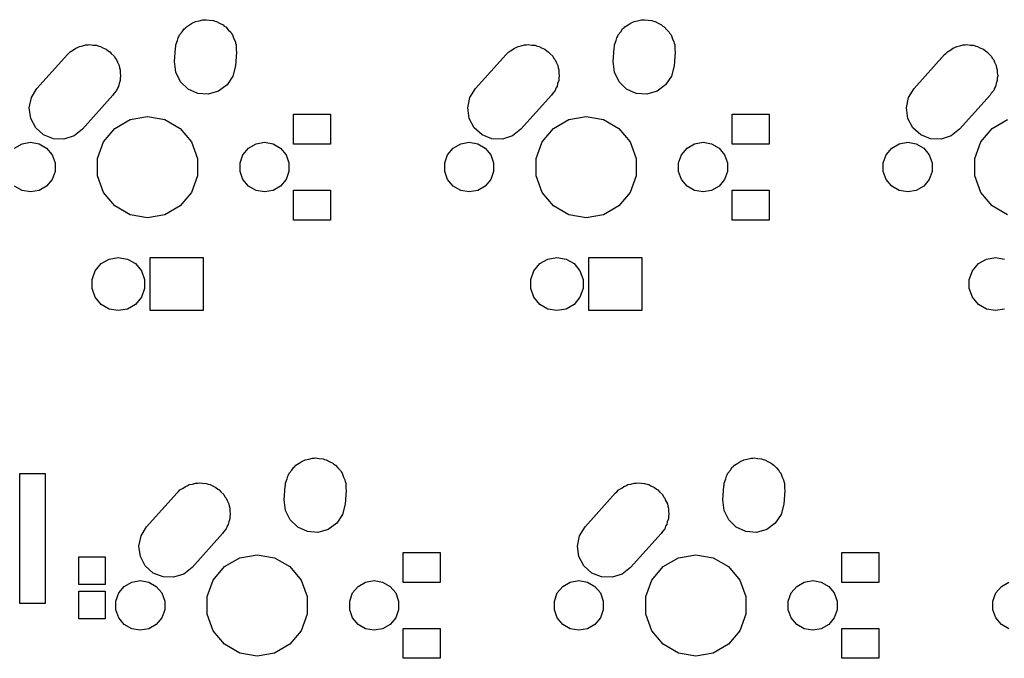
# Model space of a CAD drawing. Extents: x 50 to 349, y -142 to -48.
# Tile 8 of 22: x 80 to 123, y -98 to -70. Entities that reach past the tile are written whole.
import ezdxf

# ---------------------------------------------------------------- set-up
doc = ezdxf.new("R2010")
doc.units = 0
doc.header["$MEASUREMENT"] = 0
doc.layers.add('BLACK', color=7, linetype='CONTINUOUS')

msp = doc.modelspace()

# ---------------------------------------------------------------- linework, layer by layer
at = {"layer": 'Black'}
for p, q in [((87.3639, -70.1561), (87.4101, -70.1011)), ((87.4101, -70.1011), (87.5522, -70.0191)), ((87.5522, -70.0191), (87.6834, -69.9235)), ((87.6834, -69.9235), (87.7517, -69.9038)), ((87.7517, -69.9038), (87.8101, -69.8702)), ((87.8101, -69.8702), (87.9617, -69.8434)), ((87.9617, -69.8434), (88.1257, -69.7962)), ((88.1257, -69.7962), (88.2002, -69.8014)), ((88.2002, -69.8014), (88.265, -69.7899)), ((88.265, -69.7899), (88.4131, -69.8161)), ((88.4131, -69.8161), (88.5847, -69.8279)), ((88.5847, -69.8279), (88.6535, -69.8584)), ((88.6535, -69.8584), (88.7199, -69.8702)), ((88.7199, -69.8702), (88.8532, -69.9471)), ((88.8532, -69.9471), (89.0053, -70.0147)), ((89.0053, -70.0147), (89.0577, -70.0652)), ((89.0577, -70.0652), (89.1199, -70.1011)), ((89.1199, -70.1011), (89.2254, -70.2268)), ((106.414, -70.1561), (106.46, -70.1011)), ((106.46, -70.1011), (106.602, -70.0191)), ((106.602, -70.0191), (106.733, -69.9235)), ((106.733, -69.9235), (106.802, -69.9038)), ((106.802, -69.9038), (106.86, -69.8702)), ((106.86, -69.8702), (107.012, -69.8434)), ((107.012, -69.8434), (107.176, -69.7962)), ((107.176, -69.7962), (107.25, -69.8014)), ((107.25, -69.8014), (107.315, -69.7899)), ((107.315, -69.7899), (107.463, -69.8161)), ((107.463, -69.8161), (107.635, -69.8279)), ((107.635, -69.8279), (107.704, -69.8584)), ((107.704, -69.8584), (107.77, -69.8702)), ((107.77, -69.8702), (107.903, -69.9471)), ((107.903, -69.9471), (108.055, -70.0147)), ((108.055, -70.0147), (108.108, -70.0652)), ((108.108, -70.0652), (108.17, -70.1011)), ((108.17, -70.1011), (108.275, -70.2268)), ((87.0545, -70.5761), (87.0862, -70.5289)), ((87.0862, -70.5289), (87.1131, -70.455)), ((87.1131, -70.455), (87.2286, -70.3173)), ((87.2286, -70.3173), (87.3114, -70.1943)), ((87.3114, -70.1943), (87.3639, -70.1561)), ((89.2254, -70.2268), (89.3366, -70.334)), ((89.3366, -70.334), (89.3663, -70.3947)), ((89.3663, -70.3947), (89.4169, -70.455)), ((89.4169, -70.455), (89.4783, -70.6238)), ((106.104, -70.5761), (106.136, -70.5289)), ((106.136, -70.5289), (106.163, -70.455)), ((106.163, -70.455), (106.279, -70.3173)), ((106.279, -70.3173), (106.361, -70.1943)), ((106.361, -70.1943), (106.414, -70.1561)), ((108.275, -70.2268), (108.387, -70.334)), ((108.387, -70.334), (108.416, -70.3947)), ((108.416, -70.3947), (108.467, -70.455)), ((108.467, -70.455), (108.528, -70.6238)), ((82.6859, -70.9988), (82.7701, -70.9502)), ((82.7701, -70.9502), (82.9103, -70.9254)), ((82.9103, -70.9254), (83.0442, -70.8817)), ((83.0442, -70.8817), (83.1404, -70.8849)), ((83.1404, -70.8849), (83.225, -70.8699)), ((83.225, -70.8699), (83.3488, -70.8918)), ((83.3488, -70.8918), (83.5041, -70.8969)), ((83.5041, -70.8969), (83.6026, -70.9365)), ((83.6026, -70.9365), (83.6799, -70.9502)), ((83.6799, -70.9502), (83.7794, -71.0076)), ((86.9436, -71.0227), (86.9551, -70.976)), ((86.9551, -70.889), (87.0231, -70.7022)), ((86.9551, -70.976), (86.9551, -70.889)), ((87.0231, -70.7022), (87.0545, -70.5761)), ((89.4783, -70.6238), (89.5387, -70.7474)), ((89.5387, -70.7474), (89.5451, -70.8073)), ((89.5451, -70.8073), (89.5749, -70.889)), ((89.5749, -70.889), (89.5749, -71.0878)), ((101.736, -70.9988), (101.82, -70.9502)), ((101.82, -70.9502), (101.96, -70.9254)), ((101.96, -70.9254), (102.094, -70.8817)), ((102.094, -70.8817), (102.19, -70.8849)), ((102.19, -70.8849), (102.275, -70.8699)), ((102.275, -70.8699), (102.399, -70.8918)), ((102.399, -70.8918), (102.554, -70.8969)), ((102.554, -70.8969), (102.653, -70.9365)), ((102.653, -70.9365), (102.73, -70.9502)), ((102.73, -70.9502), (102.829, -71.0076)), ((105.994, -71.0227), (106.005, -70.976)), ((106.005, -70.889), (106.073, -70.7022)), ((106.005, -70.976), (106.005, -70.889)), ((106.073, -70.7022), (106.104, -70.5761)), ((108.528, -70.6238), (108.589, -70.7474)), ((108.589, -70.7474), (108.595, -70.8073)), ((108.595, -70.8073), (108.625, -70.889)), ((108.625, -70.889), (108.625, -71.0878)), ((120.786, -70.9988), (120.87, -70.9502)), ((120.87, -70.9502), (121.01, -70.9254)), ((121.01, -70.9254), (121.144, -70.8817)), ((121.144, -70.8817), (121.24, -70.8849)), ((121.24, -70.8849), (121.325, -70.8699)), ((121.325, -70.8699), (121.449, -70.8918)), ((121.449, -70.8918), (121.604, -70.8969)), ((121.604, -70.8969), (121.703, -70.9365)), ((121.703, -70.9365), (121.78, -70.9502)), ((121.78, -70.9502), (121.879, -71.0076)), ((80.9229, -72.7817), (82.2447, -71.3086)), ((82.2447, -71.3086), (82.2986, -71.2663)), ((82.2986, -71.2663), (82.3701, -71.1811)), ((82.3701, -71.1811), (82.511, -71.0997)), ((82.511, -71.0997), (82.6068, -71.0246)), ((82.6068, -71.0246), (82.6859, -70.9988)), ((83.7794, -71.0076), (83.9311, -71.0686)), ((83.9311, -71.0686), (84.0142, -71.1432)), ((84.0142, -71.1432), (84.0799, -71.1811)), ((84.0799, -71.1811), (84.1513, -71.2662)), ((84.1513, -71.2662), (84.2736, -71.3759)), ((84.2736, -71.3759), (84.3264, -71.4749)), ((86.9027, -71.615), (86.9436, -71.0227)), ((89.5873, -71.205), (89.5464, -71.7973)), ((89.5749, -71.0878), (89.5873, -71.205)), ((99.9729, -72.7817), (101.295, -71.3086)), ((101.295, -71.3086), (101.349, -71.2663)), ((101.349, -71.2663), (101.42, -71.1811)), ((101.42, -71.1811), (101.561, -71.0997)), ((101.561, -71.0997), (101.657, -71.0246)), ((101.657, -71.0246), (101.736, -70.9988)), ((102.829, -71.0076), (102.981, -71.0686)), ((102.981, -71.0686), (103.064, -71.1432)), ((103.064, -71.1432), (103.13, -71.1811)), ((103.13, -71.1811), (103.201, -71.2662)), ((103.201, -71.2662), (103.324, -71.3759)), ((103.324, -71.3759), (103.376, -71.4749)), ((105.953, -71.615), (105.994, -71.0227)), ((108.637, -71.205), (108.596, -71.7973)), ((108.625, -71.0878), (108.637, -71.205)), ((119.023, -72.7817), (120.345, -71.3086)), ((120.345, -71.3086), (120.399, -71.2663)), ((120.399, -71.2663), (120.47, -71.1811)), ((120.47, -71.1811), (120.611, -71.0997)), ((120.611, -71.0997), (120.707, -71.0246)), ((120.707, -71.0246), (120.786, -70.9988)), ((121.879, -71.0076), (122.031, -71.0686)), ((122.031, -71.0686), (122.114, -71.1432)), ((122.114, -71.1432), (122.18, -71.1811)), ((122.18, -71.1811), (122.251, -71.2662)), ((122.251, -71.2662), (122.374, -71.3759)), ((122.374, -71.3759), (122.426, -71.4749)), ((84.3264, -71.4749), (84.3769, -71.535)), ((84.3769, -71.535), (84.4161, -71.6429)), ((84.4161, -71.6429), (84.4903, -71.7818)), ((84.4903, -71.7818), (84.5055, -71.8883)), ((86.9513, -72.0726), (86.9027, -71.615)), ((89.5464, -71.7973), (89.4355, -72.2439)), ((103.376, -71.4749), (103.427, -71.535)), ((103.427, -71.535), (103.466, -71.6429)), ((103.466, -71.6429), (103.54, -71.7818)), ((103.54, -71.7818), (103.555, -71.8883)), ((106.001, -72.0726), (105.953, -71.615)), ((108.596, -71.7973), (108.486, -72.2439)), ((122.426, -71.4749), (122.477, -71.535)), ((122.477, -71.535), (122.516, -71.6429)), ((122.516, -71.6429), (122.59, -71.7818)), ((122.59, -71.7818), (122.605, -71.8883)), ((84.5055, -71.8883), (84.5349, -71.969)), ((84.5349, -71.969), (84.5349, -72.0947)), ((84.5349, -72.0947), (84.5552, -72.2374)), ((84.5552, -72.2374), (84.5349, -72.3337)), ((87.1534, -72.486), (86.9513, -72.0726)), ((89.4355, -72.2439), (89.1786, -72.6257)), ((103.555, -71.8883), (103.585, -71.969)), ((103.585, -71.969), (103.585, -72.0947)), ((103.585, -72.0947), (103.605, -72.2374)), ((103.605, -72.2374), (103.585, -72.3337)), ((106.203, -72.486), (106.001, -72.0726)), ((108.486, -72.2439), (108.229, -72.6257)), ((122.605, -71.8883), (122.635, -71.969)), ((122.635, -71.969), (122.635, -72.0947)), ((122.635, -72.0947), (122.655, -72.2374)), ((122.655, -72.2374), (122.635, -72.3337)), ((84.4603, -72.6877), (84.4149, -72.7605)), ((84.4862, -72.5647), (84.4603, -72.6877)), ((84.5349, -72.431), (84.4862, -72.5647)), ((84.5349, -72.3337), (84.5349, -72.431)), ((87.4847, -72.8053), (87.1534, -72.486)), ((89.1786, -72.6257), (88.8066, -72.8965)), ((103.51, -72.6877), (103.465, -72.7605)), ((103.536, -72.5647), (103.51, -72.6877)), ((103.585, -72.431), (103.536, -72.5647)), ((103.585, -72.3337), (103.585, -72.431)), ((106.535, -72.8053), (106.203, -72.486)), ((108.229, -72.6257), (107.857, -72.8965)), ((122.56, -72.6877), (122.515, -72.7605)), ((122.586, -72.5647), (122.56, -72.6877)), ((122.635, -72.431), (122.586, -72.5647)), ((122.635, -72.3337), (122.635, -72.431)), ((80.6797, -73.1723), (80.9229, -72.7817)), ((84.2171, -73.0783), (82.8953, -74.5514)), ((84.2723, -72.9897), (84.2171, -73.0783)), ((84.3769, -72.865), (84.2723, -72.9897)), ((84.4149, -72.7605), (84.3769, -72.865)), ((87.9053, -72.9921), (87.4847, -72.8053)), ((88.3643, -73.0238), (87.9053, -72.9921)), ((88.8066, -72.8965), (88.3643, -73.0238)), ((99.7297, -73.1723), (99.9729, -72.7817)), ((103.267, -73.0783), (101.945, -74.5514)), ((103.322, -72.9897), (103.267, -73.0783)), ((103.427, -72.865), (103.322, -72.9897)), ((103.465, -72.7605), (103.427, -72.865)), ((106.955, -72.9921), (106.535, -72.8053)), ((107.414, -73.0238), (106.955, -72.9921)), ((107.857, -72.8965), (107.414, -73.0238)), ((118.78, -73.1723), (119.023, -72.7817)), ((122.317, -73.0783), (120.995, -74.5514)), ((122.372, -72.9897), (122.317, -73.0783)), ((122.477, -72.865), (122.372, -72.9897)), ((122.515, -72.7605), (122.477, -72.865)), ((80.5848, -73.6226), (80.6797, -73.1723)), ((99.6348, -73.6226), (99.7297, -73.1723)), ((118.685, -73.6226), (118.78, -73.1723)), ((80.6497, -74.0782), (80.5848, -73.6226)), ((92.0687, -75.2), (92.0687, -73.9)), ((92.0687, -73.9), (93.6688, -73.9)), ((93.6688, -73.9), (93.6688, -75.2)), ((99.6997, -74.0782), (99.6348, -73.6226)), ((111.119, -75.2), (111.119, -73.9)), ((111.119, -73.9), (112.719, -73.9)), ((112.719, -73.9), (112.719, -75.2)), ((118.75, -74.0782), (118.685, -73.6226)), ((80.8664, -74.4841), (80.6497, -74.0782)), ((84.3094, -74.513), (84.9718, -74.1305)), ((84.9718, -74.1305), (85.725, -73.9977)), ((85.725, -73.9977), (86.4782, -74.1305)), ((86.4782, -74.1305), (87.1406, -74.513)), ((99.9164, -74.4841), (99.6997, -74.0782)), ((103.359, -74.513), (104.022, -74.1305)), ((104.022, -74.1305), (104.775, -73.9977)), ((104.775, -73.9977), (105.528, -74.1305)), ((105.528, -74.1305), (106.191, -74.513)), ((118.966, -74.4841), (118.75, -74.0782)), ((122.409, -74.513), (123.072, -74.1305)), ((81.2089, -74.7914), (80.8664, -74.4841)), ((81.6359, -74.9631), (81.2089, -74.7914)), ((82.5332, -74.8354), (82.0958, -74.9783)), ((82.8953, -74.5514), (82.5332, -74.8354)), ((83.8178, -75.0989), (84.3094, -74.513)), ((87.1406, -74.513), (87.6322, -75.0989)), ((100.259, -74.7914), (99.9164, -74.4841)), ((100.686, -74.9631), (100.259, -74.7914)), ((101.583, -74.8354), (101.146, -74.9783)), ((101.945, -74.5514), (101.583, -74.8354)), ((102.868, -75.0989), (103.359, -74.513)), ((106.191, -74.513), (106.682, -75.0989)), ((119.309, -74.7914), (118.966, -74.4841)), ((119.736, -74.9631), (119.309, -74.7914)), ((120.633, -74.8354), (120.196, -74.9783)), ((120.995, -74.5514), (120.633, -74.8354)), ((121.918, -75.0989), (122.409, -74.513)), ((79.9514, -75.3734), (80.2759, -75.186)), ((80.2759, -75.186), (80.645, -75.1209)), ((80.645, -75.1209), (81.0141, -75.186)), ((81.0141, -75.186), (81.3386, -75.3734)), ((82.0958, -74.9783), (81.6359, -74.9631)), ((83.5562, -75.8176), (83.8178, -75.0989)), ((87.6322, -75.0989), (87.8938, -75.8176)), ((90.1114, -75.3734), (90.4359, -75.186)), ((90.4359, -75.186), (90.805, -75.1209)), ((90.805, -75.1209), (91.1741, -75.186)), ((91.1741, -75.186), (91.4986, -75.3734)), ((93.6688, -75.2), (92.0687, -75.2)), ((99.0014, -75.3734), (99.3259, -75.186)), ((99.3259, -75.186), (99.695, -75.1209)), ((99.695, -75.1209), (100.064, -75.186)), ((100.064, -75.186), (100.389, -75.3734)), ((101.146, -74.9783), (100.686, -74.9631)), ((102.606, -75.8176), (102.868, -75.0989)), ((106.682, -75.0989), (106.944, -75.8176)), ((109.161, -75.3734), (109.486, -75.186)), ((109.486, -75.186), (109.855, -75.1209)), ((109.855, -75.1209), (110.224, -75.186)), ((110.224, -75.186), (110.549, -75.3734)), ((112.719, -75.2), (111.119, -75.2)), ((118.051, -75.3734), (118.376, -75.186)), ((118.376, -75.186), (118.745, -75.1209)), ((118.745, -75.1209), (119.114, -75.186)), ((119.114, -75.186), (119.439, -75.3734)), ((120.196, -74.9783), (119.736, -74.9631)), ((121.656, -75.8176), (121.918, -75.0989)), ((81.3386, -75.3734), (81.5795, -75.6604)), ((81.5795, -75.6604), (81.7077, -76.0126)), ((89.7423, -76.0126), (89.8705, -75.6604)), ((89.8705, -75.6604), (90.1114, -75.3734)), ((91.4986, -75.3734), (91.7395, -75.6604)), ((91.7395, -75.6604), (91.8677, -76.0126)), ((98.6323, -76.0126), (98.7605, -75.6604)), ((98.7605, -75.6604), (99.0014, -75.3734)), ((100.389, -75.3734), (100.63, -75.6604)), ((100.63, -75.6604), (100.758, -76.0126)), ((108.792, -76.0126), (108.92, -75.6604)), ((108.92, -75.6604), (109.161, -75.3734)), ((110.549, -75.3734), (110.79, -75.6604)), ((110.79, -75.6604), (110.918, -76.0126)), ((117.682, -76.0126), (117.81, -75.6604)), ((117.81, -75.6604), (118.051, -75.3734)), ((119.439, -75.3734), (119.68, -75.6604)), ((119.68, -75.6604), (119.808, -76.0126)), ((81.7077, -76.0126), (81.7077, -76.3874)), ((83.5562, -76.5824), (83.5562, -75.8176)), ((87.8938, -75.8176), (87.8938, -76.5824)), ((89.7423, -76.3874), (89.7423, -76.0126)), ((91.8677, -76.0126), (91.8677, -76.3874)), ((98.6323, -76.3874), (98.6323, -76.0126)), ((100.758, -76.0126), (100.758, -76.3874)), ((102.606, -76.5824), (102.606, -75.8176)), ((106.944, -75.8176), (106.944, -76.5824)), ((108.792, -76.3874), (108.792, -76.0126)), ((110.918, -76.0126), (110.918, -76.3874)), ((117.682, -76.3874), (117.682, -76.0126)), ((119.808, -76.0126), (119.808, -76.3874)), ((121.656, -76.5824), (121.656, -75.8176)), ((81.7077, -76.3874), (81.5795, -76.7396)), ((89.8705, -76.7396), (89.7423, -76.3874)), ((91.8677, -76.3874), (91.7395, -76.7396)), ((98.7605, -76.7396), (98.6323, -76.3874)), ((100.758, -76.3874), (100.63, -76.7396)), ((108.92, -76.7396), (108.792, -76.3874)), ((110.918, -76.3874), (110.79, -76.7396)), ((117.81, -76.7396), (117.682, -76.3874)), ((119.808, -76.3874), (119.68, -76.7396)), ((81.5795, -76.7396), (81.3386, -77.0266)), ((83.8178, -77.3011), (83.5562, -76.5824)), ((87.8938, -76.5824), (87.6322, -77.3011)), ((90.1114, -77.0266), (89.8705, -76.7396)), ((91.7395, -76.7396), (91.4986, -77.0266)), ((99.0014, -77.0266), (98.7605, -76.7396)), ((100.63, -76.7396), (100.389, -77.0266)), ((102.868, -77.3011), (102.606, -76.5824)), ((106.944, -76.5824), (106.682, -77.3011)), ((109.161, -77.0266), (108.92, -76.7396)), ((110.79, -76.7396), (110.549, -77.0266)), ((118.051, -77.0266), (117.81, -76.7396)), ((119.68, -76.7396), (119.439, -77.0266)), ((121.918, -77.3011), (121.656, -76.5824)), ((80.2759, -77.214), (79.9514, -77.0266)), ((80.645, -77.2791), (80.2759, -77.214)), ((81.0141, -77.214), (80.645, -77.2791)), ((81.3386, -77.0266), (81.0141, -77.214)), ((84.3094, -77.887), (83.8178, -77.3011)), ((87.6322, -77.3011), (87.1406, -77.887)), ((90.4359, -77.214), (90.1114, -77.0266)), ((90.805, -77.2791), (90.4359, -77.214)), ((91.1741, -77.214), (90.805, -77.2791)), ((91.4986, -77.0266), (91.1741, -77.214)), ((92.0687, -78.5), (92.0687, -77.2)), ((92.0687, -77.2), (93.6688, -77.2)), ((93.6688, -77.2), (93.6688, -78.5)), ((99.3259, -77.214), (99.0014, -77.0266)), ((99.695, -77.2791), (99.3259, -77.214)), ((100.064, -77.214), (99.695, -77.2791)), ((100.389, -77.0266), (100.064, -77.214)), ((103.359, -77.887), (102.868, -77.3011)), ((106.682, -77.3011), (106.191, -77.887)), ((109.486, -77.214), (109.161, -77.0266)), ((109.855, -77.2791), (109.486, -77.214)), ((110.224, -77.214), (109.855, -77.2791)), ((110.549, -77.0266), (110.224, -77.214)), ((111.119, -78.5), (111.119, -77.2)), ((111.119, -77.2), (112.719, -77.2)), ((112.719, -77.2), (112.719, -78.5)), ((118.376, -77.214), (118.051, -77.0266)), ((118.745, -77.2791), (118.376, -77.214)), ((119.114, -77.214), (118.745, -77.2791)), ((119.439, -77.0266), (119.114, -77.214)), ((122.409, -77.887), (121.918, -77.3011)), ((84.9718, -78.2695), (84.3094, -77.887)), ((87.1406, -77.887), (86.4782, -78.2695)), ((104.022, -78.2695), (103.359, -77.887)), ((106.191, -77.887), (105.528, -78.2695)), ((123.072, -78.2695), (122.409, -77.887)), ((85.725, -78.4023), (84.9718, -78.2695)), ((86.4782, -78.2695), (85.725, -78.4023)), ((93.6688, -78.5), (92.0687, -78.5)), ((104.775, -78.4023), (104.022, -78.2695)), ((105.528, -78.2695), (104.775, -78.4023)), ((112.719, -78.5), (111.119, -78.5)), ((83.4531, -80.7015), (83.7114, -80.3938)), ((83.7114, -80.3938), (84.0593, -80.1929)), ((84.0593, -80.1929), (84.455, -80.1231)), ((84.455, -80.1231), (84.8507, -80.1929)), ((84.8507, -80.1929), (85.1986, -80.3938)), ((85.1986, -80.3938), (85.4569, -80.7015)), ((85.8425, -82.4325), (85.8425, -80.1275)), ((85.8425, -80.1275), (88.1475, -80.1275)), ((88.1475, -80.1275), (88.1475, -82.4325)), ((102.503, -80.7015), (102.761, -80.3938)), ((102.761, -80.3938), (103.109, -80.1929)), ((103.109, -80.1929), (103.505, -80.1231)), ((103.505, -80.1231), (103.901, -80.1929)), ((103.901, -80.1929), (104.249, -80.3938)), ((104.249, -80.3938), (104.507, -80.7015)), ((104.892, -82.4325), (104.892, -80.1275)), ((104.892, -80.1275), (107.197, -80.1275)), ((107.197, -80.1275), (107.197, -82.4325)), ((121.553, -80.7015), (121.811, -80.3938)), ((121.811, -80.3938), (122.159, -80.1929)), ((122.159, -80.1929), (122.555, -80.1231)), ((122.555, -80.1231), (122.951, -80.1929)), ((83.3157, -81.0791), (83.4531, -80.7015)), ((85.4569, -80.7015), (85.5943, -81.0791)), ((102.366, -81.0791), (102.503, -80.7015)), ((104.507, -80.7015), (104.644, -81.0791)), ((121.416, -81.0791), (121.553, -80.7015)), ((83.3157, -81.4809), (83.3157, -81.0791)), ((85.5943, -81.0791), (85.5943, -81.4809)), ((102.366, -81.4809), (102.366, -81.0791)), ((104.644, -81.0791), (104.644, -81.4809)), ((121.416, -81.4809), (121.416, -81.0791)), ((83.4531, -81.8585), (83.3157, -81.4809)), ((85.5943, -81.4809), (85.4569, -81.8585)), ((102.503, -81.8585), (102.366, -81.4809)), ((104.644, -81.4809), (104.507, -81.8585)), ((121.553, -81.8585), (121.416, -81.4809)), ((83.7114, -82.1662), (83.4531, -81.8585)), ((85.4569, -81.8585), (85.1986, -82.1662)), ((102.761, -82.1662), (102.503, -81.8585)), ((104.507, -81.8585), (104.249, -82.1662)), ((121.811, -82.1662), (121.553, -81.8585)), ((84.0593, -82.3671), (83.7114, -82.1662)), ((84.455, -82.4369), (84.0593, -82.3671)), ((84.8507, -82.3671), (84.455, -82.4369)), ((85.1986, -82.1662), (84.8507, -82.3671)), ((88.1475, -82.4325), (85.8425, -82.4325)), ((103.109, -82.3671), (102.761, -82.1662)), ((103.505, -82.4369), (103.109, -82.3671)), ((103.901, -82.3671), (103.505, -82.4369)), ((104.249, -82.1662), (103.901, -82.3671)), ((107.197, -82.4325), (104.892, -82.4325)), ((122.159, -82.3671), (121.811, -82.1662)), ((122.555, -82.4369), (122.159, -82.3671)), ((122.951, -82.3671), (122.555, -82.4369)), ((92.5142, -88.9538), (92.5726, -88.9202)), ((92.5726, -88.9202), (92.7242, -88.8934)), ((92.7242, -88.8934), (92.8882, -88.8462)), ((92.8882, -88.8462), (92.9627, -88.8514)), ((92.9627, -88.8514), (93.0275, -88.8399)), ((93.0275, -88.8399), (93.1756, -88.8661)), ((93.1756, -88.8661), (93.3472, -88.8779)), ((93.3472, -88.8779), (93.416, -88.9085)), ((93.416, -88.9085), (93.4824, -88.9202)), ((93.4824, -88.9202), (93.6157, -88.9971)), ((111.564, -88.9538), (111.623, -88.9202)), ((111.623, -88.9202), (111.774, -88.8934)), ((111.774, -88.8934), (111.938, -88.8462)), ((111.938, -88.8462), (112.013, -88.8514)), ((112.013, -88.8514), (112.078, -88.8399)), ((112.078, -88.8399), (112.226, -88.8661)), ((112.226, -88.8661), (112.397, -88.8779)), ((112.397, -88.8779), (112.466, -88.9085)), ((112.466, -88.9085), (112.532, -88.9202)), ((112.532, -88.9202), (112.666, -88.9971)), ((91.8756, -89.505), (91.9911, -89.3673)), ((91.9911, -89.3673), (92.0739, -89.2443)), ((92.0739, -89.2443), (92.1264, -89.2061)), ((92.1264, -89.2061), (92.1726, -89.1511)), ((92.1726, -89.1511), (92.3147, -89.0691)), ((92.3147, -89.0691), (92.4459, -88.9735)), ((92.4459, -88.9735), (92.5142, -88.9538)), ((93.6157, -88.9971), (93.7678, -89.0647)), ((93.7678, -89.0647), (93.8202, -89.1152)), ((93.8202, -89.1152), (93.8824, -89.1511)), ((93.8824, -89.1511), (93.9879, -89.2768)), ((93.9879, -89.2768), (94.0991, -89.384)), ((110.926, -89.505), (111.041, -89.3673)), ((111.041, -89.3673), (111.124, -89.2443)), ((111.124, -89.2443), (111.176, -89.2061)), ((111.176, -89.2061), (111.223, -89.1511)), ((111.223, -89.1511), (111.365, -89.0691)), ((111.365, -89.0691), (111.496, -88.9735)), ((111.496, -88.9735), (111.564, -88.9538)), ((112.666, -88.9971), (112.818, -89.0647)), ((112.818, -89.0647), (112.87, -89.1152)), ((112.87, -89.1152), (112.932, -89.1511)), ((112.932, -89.1511), (113.038, -89.2768)), ((113.038, -89.2768), (113.149, -89.384)), ((80.1842, -90.0127), (80.1842, -89.5127)), ((80.1842, -89.5127), (81.2843, -89.5127)), ((81.2843, -89.5127), (81.2843, -90.1628)), ((91.7176, -89.939), (91.7856, -89.7522)), ((91.7856, -89.7522), (91.817, -89.6261)), ((91.817, -89.6261), (91.8487, -89.5789)), ((91.8487, -89.5789), (91.8756, -89.505)), ((94.0991, -89.384), (94.1288, -89.4447)), ((94.1288, -89.4447), (94.1794, -89.505)), ((94.1794, -89.505), (94.2408, -89.6738)), ((94.2408, -89.6738), (94.3012, -89.7974)), ((94.3012, -89.7974), (94.3076, -89.8573)), ((110.768, -89.939), (110.836, -89.7522)), ((110.836, -89.7522), (110.867, -89.6261)), ((110.867, -89.6261), (110.899, -89.5789)), ((110.899, -89.5789), (110.926, -89.505)), ((113.149, -89.384), (113.179, -89.4447)), ((113.179, -89.4447), (113.229, -89.505)), ((113.229, -89.505), (113.291, -89.6738)), ((113.291, -89.6738), (113.351, -89.7974)), ((113.351, -89.7974), (113.358, -89.8573)), ((80.1842, -90.5127), (80.1842, -90.0127)), ((81.2843, -90.1628), (81.2843, -90.6628)), ((87.0611, -90.3163), (87.1326, -90.2311)), ((87.1326, -90.2311), (87.2735, -90.1497)), ((87.2735, -90.1497), (87.3693, -90.0746)), ((87.3693, -90.0746), (87.4484, -90.0488)), ((87.4484, -90.0488), (87.5326, -90.0002)), ((87.5326, -90.0002), (87.6728, -89.9754)), ((87.6728, -89.9754), (87.8067, -89.9317)), ((87.8067, -89.9317), (87.9029, -89.9349)), ((87.9029, -89.9349), (87.9875, -89.9199)), ((87.9875, -89.9199), (88.1113, -89.9418)), ((88.1113, -89.9418), (88.2666, -89.9469)), ((88.2666, -89.9469), (88.3651, -89.9865)), ((88.3651, -89.9865), (88.4424, -90.0002)), ((88.4424, -90.0002), (88.5419, -90.0576)), ((88.5419, -90.0576), (88.6936, -90.1186)), ((88.6936, -90.1186), (88.7767, -90.1932)), ((88.7767, -90.1932), (88.8424, -90.2311)), ((88.8424, -90.2311), (88.9138, -90.3162)), ((91.6652, -90.665), (91.7061, -90.0727)), ((91.7061, -90.0727), (91.7176, -90.026)), ((91.7176, -90.026), (91.7176, -89.939)), ((94.3076, -89.8573), (94.3374, -89.939)), ((94.3374, -89.939), (94.3374, -90.1378)), ((94.3374, -90.1378), (94.3498, -90.255)), ((106.111, -90.3163), (106.183, -90.2311)), ((106.183, -90.2311), (106.323, -90.1497)), ((106.323, -90.1497), (106.419, -90.0746)), ((106.419, -90.0746), (106.498, -90.0488)), ((106.498, -90.0488), (106.583, -90.0002)), ((106.583, -90.0002), (106.723, -89.9754)), ((106.723, -89.9754), (106.857, -89.9317)), ((106.857, -89.9317), (106.953, -89.9349)), ((106.953, -89.9349), (107.037, -89.9199)), ((107.037, -89.9199), (107.161, -89.9418)), ((107.161, -89.9418), (107.317, -89.9469)), ((107.317, -89.9469), (107.415, -89.9865)), ((107.415, -89.9865), (107.492, -90.0002)), ((107.492, -90.0002), (107.592, -90.0576)), ((107.592, -90.0576), (107.744, -90.1186)), ((107.744, -90.1186), (107.827, -90.1932)), ((107.827, -90.1932), (107.892, -90.2311)), ((107.892, -90.2311), (107.964, -90.3162)), ((110.715, -90.665), (110.756, -90.0727)), ((110.756, -90.0727), (110.768, -90.026)), ((110.768, -90.026), (110.768, -89.939)), ((113.358, -89.8573), (113.387, -89.939)), ((113.387, -89.939), (113.387, -90.1378)), ((113.387, -90.1378), (113.4, -90.255)), ((80.1842, -91.0127), (80.1842, -90.5127)), ((81.2843, -90.6628), (81.2843, -91.1628)), ((85.6854, -91.8317), (87.0072, -90.3586)), ((87.0072, -90.3586), (87.0611, -90.3163)), ((88.9138, -90.3162), (89.0361, -90.4259)), ((89.0361, -90.4259), (89.0889, -90.5249)), ((89.0889, -90.5249), (89.1394, -90.585)), ((89.1394, -90.585), (89.1786, -90.6929)), ((94.3498, -90.255), (94.3089, -90.8473)), ((104.735, -91.8317), (106.057, -90.3586)), ((106.057, -90.3586), (106.111, -90.3163)), ((107.964, -90.3162), (108.086, -90.4259)), ((108.086, -90.4259), (108.139, -90.5249)), ((108.139, -90.5249), (108.189, -90.585)), ((108.189, -90.585), (108.229, -90.6929)), ((113.4, -90.255), (113.359, -90.8473)), ((80.1842, -91.5127), (80.1842, -91.0127)), ((89.1786, -90.6929), (89.2528, -90.8318)), ((89.2528, -90.8318), (89.268, -90.9383)), ((89.268, -90.9383), (89.2974, -91.019)), ((89.2974, -91.019), (89.2974, -91.1447)), ((91.7138, -91.1226), (91.6652, -90.665)), ((94.3089, -90.8473), (94.198, -91.2939)), ((108.229, -90.6929), (108.303, -90.8318)), ((108.303, -90.8318), (108.318, -90.9383)), ((108.318, -90.9383), (108.347, -91.019)), ((108.347, -91.019), (108.347, -91.1447)), ((110.764, -91.1226), (110.715, -90.665)), ((113.359, -90.8473), (113.248, -91.2939)), ((80.1842, -92.0127), (80.1842, -91.5127)), ((81.2843, -91.1628), (81.2843, -91.6628)), ((89.2974, -91.481), (89.2487, -91.6147)), ((89.2974, -91.1447), (89.3177, -91.2874)), ((89.3177, -91.2874), (89.2974, -91.3837)), ((89.2974, -91.3837), (89.2974, -91.481)), ((91.9159, -91.536), (91.7138, -91.1226)), ((94.198, -91.2939), (93.9411, -91.6757)), ((108.347, -91.481), (108.299, -91.6147)), ((108.347, -91.1447), (108.368, -91.2874)), ((108.368, -91.2874), (108.347, -91.3837)), ((108.347, -91.3837), (108.347, -91.481)), ((110.966, -91.536), (110.764, -91.1226)), ((113.248, -91.2939), (112.991, -91.6757)), ((81.2843, -91.6628), (81.2843, -92.1628)), ((85.4422, -92.2223), (85.6854, -91.8317)), ((89.1394, -91.915), (89.0348, -92.0397)), ((89.1774, -91.8105), (89.1394, -91.915)), ((89.2228, -91.7377), (89.1774, -91.8105)), ((89.2487, -91.6147), (89.2228, -91.7377)), ((92.2472, -91.8553), (91.9159, -91.536)), ((92.6678, -92.0421), (92.2472, -91.8553)), ((93.5691, -91.9465), (93.1268, -92.0738)), ((93.9411, -91.6757), (93.5691, -91.9465)), ((104.492, -92.2223), (104.735, -91.8317)), ((108.189, -91.915), (108.085, -92.0397)), ((108.227, -91.8105), (108.189, -91.915)), ((108.273, -91.7377), (108.227, -91.8105)), ((108.299, -91.6147), (108.273, -91.7377)), ((111.297, -91.8553), (110.966, -91.536)), ((111.718, -92.0421), (111.297, -91.8553)), ((112.619, -91.9465), (112.177, -92.0738)), ((112.991, -91.6757), (112.619, -91.9465)), ((80.1842, -92.5127), (80.1842, -92.0127)), ((81.2843, -92.1628), (81.2843, -92.6628)), ((85.3473, -92.6726), (85.4422, -92.2223)), ((88.9796, -92.1283), (87.6578, -93.6014)), ((89.0348, -92.0397), (88.9796, -92.1283)), ((93.1268, -92.0738), (92.6678, -92.0421)), ((104.397, -92.6726), (104.492, -92.2223)), ((108.03, -92.1283), (106.708, -93.6014)), ((108.085, -92.0397), (108.03, -92.1283)), ((112.177, -92.0738), (111.718, -92.0421)), ((80.1842, -93.0127), (80.1842, -92.5127)), ((81.2843, -92.6628), (81.2843, -93.1628)), ((85.4122, -93.1282), (85.3473, -92.6726)), ((104.462, -93.1282), (104.397, -92.6726)), ((80.1842, -93.5127), (80.1842, -93.0127)), ((81.2843, -93.1628), (81.2843, -93.6628)), ((82.737, -94.338), (82.737, -93.138)), ((82.737, -93.138), (83.887, -93.138)), ((83.887, -93.138), (83.887, -94.338)), ((85.6289, -93.5341), (85.4122, -93.1282)), ((89.0719, -93.563), (89.7343, -93.1805)), ((89.7343, -93.1805), (90.4875, -93.0477)), ((90.4875, -93.0477), (91.2407, -93.1805)), ((91.2407, -93.1805), (91.9031, -93.563)), ((96.8312, -94.25), (96.8312, -92.95)), ((96.8312, -92.95), (98.4312, -92.95)), ((98.4312, -92.95), (98.4312, -94.25)), ((104.679, -93.5341), (104.462, -93.1282)), ((108.122, -93.563), (108.784, -93.1805)), ((108.784, -93.1805), (109.537, -93.0477)), ((109.537, -93.0477), (110.291, -93.1805)), ((110.291, -93.1805), (110.953, -93.563)), ((115.881, -94.25), (115.881, -92.95)), ((115.881, -92.95), (117.481, -92.95)), ((117.481, -92.95), (117.481, -94.25)), ((80.1842, -94.0127), (80.1842, -93.5127)), ((85.9714, -93.8414), (85.6289, -93.5341)), ((87.6578, -93.6014), (87.2957, -93.8854)), ((88.5803, -94.1489), (89.0719, -93.563)), ((91.9031, -93.563), (92.3947, -94.1489)), ((105.021, -93.8414), (104.679, -93.5341)), ((106.708, -93.6014), (106.346, -93.8854)), ((107.63, -94.1489), (108.122, -93.563)), ((110.953, -93.563), (111.445, -94.1489)), ((80.1842, -94.5127), (80.1842, -94.0127)), ((81.2843, -93.6628), (81.2843, -94.1628)), ((86.3984, -94.0131), (85.9714, -93.8414)), ((86.8583, -94.0283), (86.3984, -94.0131)), ((87.2957, -93.8854), (86.8583, -94.0283)), ((105.448, -94.0131), (105.021, -93.8414)), ((105.908, -94.0283), (105.448, -94.0131)), ((106.346, -93.8854), (105.908, -94.0283)), ((80.1842, -95.1628), (80.1842, -94.5127)), ((81.2843, -94.1628), (81.2843, -94.6628)), ((83.887, -94.338), (82.737, -94.338)), ((84.473, -94.7104), (84.7139, -94.4234)), ((84.7139, -94.4234), (85.0384, -94.236)), ((85.0384, -94.236), (85.4075, -94.1709)), ((85.4075, -94.1709), (85.7766, -94.236)), ((85.7766, -94.236), (86.1011, -94.4234)), ((86.1011, -94.4234), (86.342, -94.7104)), ((88.3187, -94.8676), (88.5803, -94.1489)), ((92.3947, -94.1489), (92.6563, -94.8676)), ((94.633, -94.7104), (94.8739, -94.4234)), ((94.8739, -94.4234), (95.1984, -94.236)), ((95.1984, -94.236), (95.5675, -94.1709)), ((95.5675, -94.1709), (95.9366, -94.236)), ((95.9366, -94.236), (96.2611, -94.4234)), ((96.2611, -94.4234), (96.502, -94.7104)), ((98.4312, -94.25), (96.8312, -94.25)), ((103.523, -94.7104), (103.764, -94.4234)), ((103.764, -94.4234), (104.088, -94.236)), ((104.088, -94.236), (104.457, -94.1709)), ((104.457, -94.1709), (104.827, -94.236)), ((104.827, -94.236), (105.151, -94.4234)), ((105.151, -94.4234), (105.392, -94.7104)), ((107.369, -94.8676), (107.63, -94.1489)), ((111.445, -94.1489), (111.706, -94.8676)), ((113.683, -94.7104), (113.924, -94.4234)), ((113.924, -94.4234), (114.248, -94.236)), ((114.248, -94.236), (114.617, -94.1709)), ((114.617, -94.1709), (114.987, -94.236)), ((114.987, -94.236), (115.311, -94.4234)), ((115.311, -94.4234), (115.552, -94.7104)), ((117.481, -94.25), (115.881, -94.25)), ((122.573, -94.7104), (122.814, -94.4234)), ((122.814, -94.4234), (123.138, -94.236)), ((81.2843, -94.6628), (81.2843, -95.1628)), ((82.737, -95.838), (82.737, -94.638)), ((82.737, -94.638), (83.887, -94.638)), ((83.887, -94.638), (83.887, -95.838)), ((84.3448, -95.0626), (84.473, -94.7104)), ((86.342, -94.7104), (86.4702, -95.0626)), ((88.3187, -95.6324), (88.3187, -94.8676)), ((92.6563, -94.8676), (92.6563, -95.6324)), ((94.5048, -95.0626), (94.633, -94.7104)), ((96.502, -94.7104), (96.6302, -95.0626)), ((103.395, -95.0626), (103.523, -94.7104)), ((105.392, -94.7104), (105.52, -95.0626)), ((107.369, -95.6324), (107.369, -94.8676)), ((111.706, -94.8676), (111.706, -95.6324)), ((113.555, -95.0626), (113.683, -94.7104)), ((115.552, -94.7104), (115.68, -95.0626)), ((122.445, -95.0626), (122.573, -94.7104)), ((81.2843, -95.1628), (80.1842, -95.1628)), ((84.3448, -95.4374), (84.3448, -95.0626)), ((86.4702, -95.0626), (86.4702, -95.4374)), ((94.5048, -95.4374), (94.5048, -95.0626)), ((96.6302, -95.0626), (96.6302, -95.4374)), ((103.395, -95.4374), (103.395, -95.0626)), ((105.52, -95.0626), (105.52, -95.4374)), ((113.555, -95.4374), (113.555, -95.0626)), ((115.68, -95.0626), (115.68, -95.4374)), ((122.445, -95.4374), (122.445, -95.0626)), ((84.473, -95.7896), (84.3448, -95.4374)), ((84.7139, -96.0766), (84.473, -95.7896)), ((86.342, -95.7896), (86.1011, -96.0766)), ((86.4702, -95.4374), (86.342, -95.7896)), ((88.5803, -96.3511), (88.3187, -95.6324)), ((92.6563, -95.6324), (92.3947, -96.3511)), ((94.633, -95.7896), (94.5048, -95.4374)), ((94.8739, -96.0766), (94.633, -95.7896)), ((96.502, -95.7896), (96.2611, -96.0766)), ((96.6302, -95.4374), (96.502, -95.7896)), ((103.523, -95.7896), (103.395, -95.4374)), ((103.764, -96.0766), (103.523, -95.7896)), ((105.392, -95.7896), (105.151, -96.0766)), ((105.52, -95.4374), (105.392, -95.7896)), ((107.63, -96.3511), (107.369, -95.6324)), ((111.706, -95.6324), (111.445, -96.3511)), ((113.683, -95.7896), (113.555, -95.4374)), ((113.924, -96.0766), (113.683, -95.7896)), ((115.552, -95.7896), (115.311, -96.0766)), ((115.68, -95.4374), (115.552, -95.7896)), ((122.573, -95.7896), (122.445, -95.4374)), ((122.814, -96.0766), (122.573, -95.7896)), ((83.887, -95.838), (82.737, -95.838)), ((85.0384, -96.264), (84.7139, -96.0766)), ((86.1011, -96.0766), (85.7766, -96.264)), ((95.1984, -96.264), (94.8739, -96.0766)), ((96.2611, -96.0766), (95.9366, -96.264)), ((104.088, -96.264), (103.764, -96.0766)), ((105.151, -96.0766), (104.827, -96.264)), ((114.248, -96.264), (113.924, -96.0766)), ((115.311, -96.0766), (114.987, -96.264)), ((123.138, -96.264), (122.814, -96.0766)), ((85.4075, -96.3291), (85.0384, -96.264)), ((85.7766, -96.264), (85.4075, -96.3291)), ((89.0719, -96.937), (88.5803, -96.3511)), ((92.3947, -96.3511), (91.9031, -96.937)), ((95.5675, -96.3291), (95.1984, -96.264)), ((95.9366, -96.264), (95.5675, -96.3291)), ((96.8312, -97.55), (96.8312, -96.25)), ((96.8312, -96.25), (98.4312, -96.25)), ((98.4312, -96.25), (98.4312, -97.55)), ((104.457, -96.3291), (104.088, -96.264)), ((104.827, -96.264), (104.457, -96.3291)), ((108.122, -96.937), (107.63, -96.3511)), ((111.445, -96.3511), (110.953, -96.937)), ((114.617, -96.3291), (114.248, -96.264)), ((114.987, -96.264), (114.617, -96.3291)), ((115.881, -97.55), (115.881, -96.25)), ((115.881, -96.25), (117.481, -96.25)), ((117.481, -96.25), (117.481, -97.55)), ((89.7343, -97.3195), (89.0719, -96.937)), ((91.9031, -96.937), (91.2407, -97.3195)), ((108.784, -97.3195), (108.122, -96.937)), ((110.953, -96.937), (110.291, -97.3195)), ((90.4875, -97.4523), (89.7343, -97.3195)), ((91.2407, -97.3195), (90.4875, -97.4523)), ((109.537, -97.4523), (108.784, -97.3195)), ((110.291, -97.3195), (109.537, -97.4523)), ((98.4312, -97.55), (96.8312, -97.55)), ((117.481, -97.55), (115.881, -97.55))]:
    msp.add_line(p, q, dxfattribs=at)

doc.saveas('drawing.dxf')
